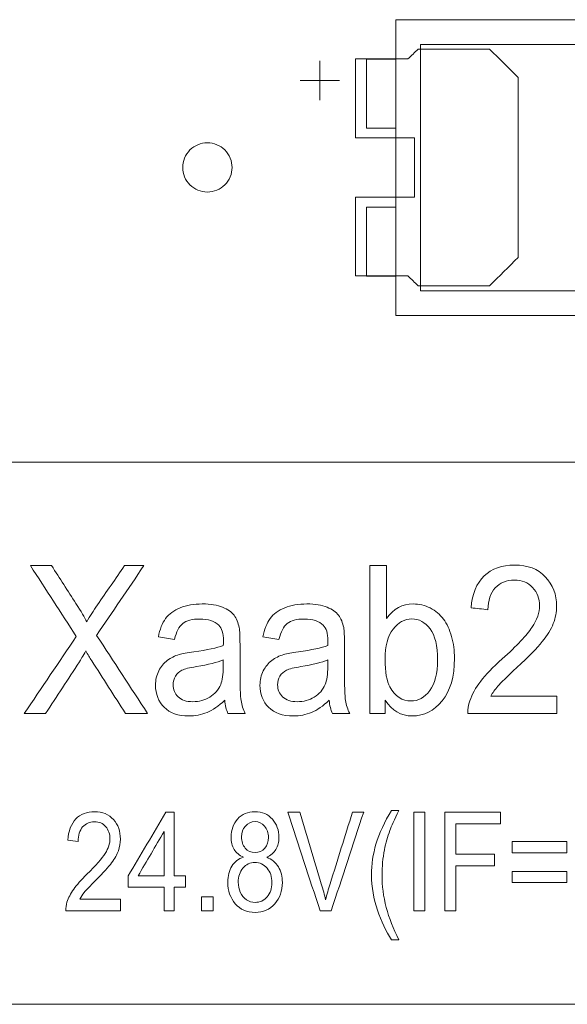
# Model space of a CAD drawing. Header units: inches. Extents: x 513 to 854, y 267 to 501.
# Tile 95 of 214: x 620.05 to 625.6, y 451.16 to 461.15. Entities that reach past the tile are written whole.
import ezdxf

# ---------------------------------------------------------------- set-up
doc = ezdxf.new("R2010")
doc.units = ezdxf.units.IN
doc.header["$MEASUREMENT"] = 0
doc.layers.add('1', color=7, linetype='Continuous')

# ---------------------------------------------------------------- blocks, each defined once
blk = doc.blocks.new('block 18')
at = {"layer": '1', "color": 155, "lineweight": 18, "true_color": 0x4c7299}
blk.add_lwpolyline([(633.4604, 456.6616), (595.4604, 456.6616)], dxfattribs=at)
blk = doc.blocks.new('block 260')
at = {"layer": '1', "color": 155, "lineweight": 18, "true_color": 0x4c7299}
blk.add_lwpolyline([(595.4604, 451.1616), (633.4604, 451.1616)], dxfattribs=at)
blk = doc.blocks.new('block 599')
at = {"layer": '1', "color": 155, "lineweight": 18, "true_color": 0x4c7299}
blk.add_lwpolyline([(623.8668, 458.1484), (628.8668, 458.1484)], dxfattribs=at)
blk = doc.blocks.new('block 600')
at = {"layer": '1', "color": 155, "lineweight": 18, "true_color": 0x4c7299}
blk.add_lwpolyline([(628.8668, 461.1484), (623.8668, 461.1484)], dxfattribs=at)
blk = doc.blocks.new('block 602')
at = {"layer": '1', "color": 155, "lineweight": 18, "true_color": 0x4c7299}
blk.add_lwpolyline([(624.1168, 460.8984), (628.6168, 460.8984)], dxfattribs=at)
blk = doc.blocks.new('block 604')
at = {"layer": '1', "color": 155, "lineweight": 18, "true_color": 0x4c7299}
blk.add_lwpolyline([(628.6168, 458.3984), (624.1168, 458.3984)], dxfattribs=at)
blk = doc.blocks.new('block 606')
at = {"layer": '1', "color": 155, "lineweight": 18, "true_color": 0x4c7299}
blk.add_lwpolyline([(624.1168, 458.3984), (624.1168, 460.8984)], dxfattribs=at)
blk = doc.blocks.new('block 607')
at = {"layer": '1', "color": 155, "lineweight": 18, "true_color": 0x4c7299}
blk.add_lwpolyline([(623.5668, 460.7484), (623.8668, 460.7484)], dxfattribs=at)
blk = doc.blocks.new('block 608')
at = {"layer": '1', "color": 155, "lineweight": 18, "true_color": 0x4c7299}
blk.add_lwpolyline([(623.8668, 459.2484), (623.5668, 459.2484)], dxfattribs=at)
blk = doc.blocks.new('block 609')
at = {"layer": '1', "color": 155, "lineweight": 18, "true_color": 0x4c7299}
blk.add_lwpolyline([(623.5668, 459.2484), (623.5668, 458.5484)], dxfattribs=at)
blk = doc.blocks.new('block 614')
at = {"layer": '1', "color": 155, "lineweight": 18, "true_color": 0x4c7299}
blk.add_lwpolyline([(623.8668, 460.0484), (623.5668, 460.0484)], dxfattribs=at)
blk = doc.blocks.new('block 615')
at = {"layer": '1', "color": 155, "lineweight": 18, "true_color": 0x4c7299}
blk.add_lwpolyline([(623.5668, 460.0484), (623.5668, 460.7484)], dxfattribs=at)
blk = doc.blocks.new('block 616')
at = {"layer": '1', "color": 155, "lineweight": 18, "true_color": 0x4c7299}
blk.add_lwpolyline([(623.8668, 461.1484), (623.8668, 458.1484)], dxfattribs=at)
blk = doc.blocks.new('block 812')
at = {"layer": '1', "color": 155, "lineweight": 18, "true_color": 0x4c7299}
blk.add_lwpolyline([(623.5668, 458.5484), (623.8668, 458.5484)], dxfattribs=at)
blk = doc.blocks.new('block 1515')
at = {"layer": '1', "color": 18, "lineweight": 13, "true_color": 0x4c0000}
blk.add_lwpolyline([(622.8958, 460.5313), (623.2958, 460.5313)], dxfattribs=at)
blk = doc.blocks.new('block 1516')
at = {"layer": '1', "color": 18, "lineweight": 13, "true_color": 0x4c0000}
blk.add_lwpolyline([(623.0948, 460.3319), (623.0948, 460.7319)], dxfattribs=at)
blk = doc.blocks.new('block 1573')
at = {"layer": '1', "color": 18, "lineweight": 13, "true_color": 0x4c0000}
blk.add_lwpolyline([(623.0948, 460.3319), (623.0948, 460.7319)], dxfattribs=at)
blk = doc.blocks.new('block 1574')
at = {"layer": '1', "color": 18, "lineweight": 13, "true_color": 0x4c0000}
blk.add_lwpolyline([(622.8958, 460.5313), (623.2958, 460.5313)], dxfattribs=at)
blk = doc.blocks.new('block 4974')
at = {"layer": '1', "color": 18, "lineweight": 18, "true_color": 0x4c0000}
blk.add_lwpolyline([(621.7056, 459.6499), (621.7068, 459.6736), (621.7102, 459.6975), (621.7161, 459.7214), (621.7244, 459.7449), (621.7351, 459.7676), (621.748, 459.7891), (621.763, 459.8092), (621.7797, 459.8275), (621.7979, 459.8439), (621.8173, 459.8582), (621.8375, 459.8703), (621.8591, 459.8805), (621.882, 459.8889), (621.906, 459.895), (621.9307, 459.8987), (621.9557, 459.9), (621.9808, 459.8987), (622.0055, 459.895), (622.0295, 459.8889), (622.0524, 459.8805), (622.0739, 459.8703), (622.0942, 459.8582), (622.1136, 459.8439), (622.1318, 459.8275), (622.1485, 459.8092), (622.1635, 459.7891), (622.1764, 459.7676), (622.1871, 459.7449), (622.1954, 459.7214), (622.2013, 459.6975), (622.2047, 459.6736), (622.2058, 459.6499), (622.2047, 459.6262), (622.2013, 459.6022), (622.1954, 459.5783), (622.1871, 459.5548), (622.1764, 459.5321), (622.1635, 459.5106), (622.1485, 459.4905), (622.1318, 459.4722), (622.1136, 459.4558), (622.0942, 459.4416), (622.0739, 459.4295), (622.0524, 459.4192), (622.0295, 459.4109), (622.0055, 459.4048), (621.9808, 459.401), (621.9557, 459.3998), (621.9307, 459.401), (621.906, 459.4048), (621.882, 459.4109), (621.8591, 459.4192), (621.8375, 459.4295), (621.8173, 459.4416), (621.7979, 459.4558), (621.7797, 459.4722), (621.763, 459.4905), (621.748, 459.5106), (621.7351, 459.5321), (621.7244, 459.5548), (621.7161, 459.5783), (621.7102, 459.6022), (621.7068, 459.6262), (621.7056, 459.6499)], dxfattribs=at)
blk = doc.blocks.new('block 4978')
at = {"layer": '1', "color": 18, "lineweight": 18, "true_color": 0x4c0000}
blk.add_open_spline([(624.8161, 460.8499), (624.9127, 460.7539), (625.0092, 460.658), (625.1057, 460.5621), (625.1057, 459.954), (625.1057, 459.3459), (625.1057, 458.7378), (625.0092, 458.6418), (624.9127, 458.5458), (624.8161, 458.4499), (624.5751, 458.4499), (624.3341, 458.4499), (624.0931, 458.4499), (624.0574, 458.4832), (624.0217, 458.5165), (623.986, 458.5499), (623.8093, 458.5499), (623.6325, 458.5499), (623.4557, 458.5499), (623.4557, 458.8165), (623.4557, 459.0832), (623.4557, 459.3499), (623.6557, 459.3499), (623.8557, 459.3499), (624.0557, 459.3499), (624.0557, 459.5499), (624.0557, 459.7499), (624.0557, 459.9499), (623.8557, 459.9499), (623.6557, 459.9499), (623.4557, 459.9499), (623.4557, 460.2165), (623.4557, 460.4832), (623.4557, 460.7499), (623.6325, 460.7499), (623.8093, 460.7499), (623.986, 460.7499), (624.0217, 460.7832), (624.0574, 460.8165), (624.0931, 460.8499), (624.3341, 460.8499), (624.5751, 460.8499), (624.8161, 460.8499)], degree=3, knots=[0, 0, 0, 0, 1, 1, 1, 2, 2, 2, 3, 3, 3, 4, 4, 4, 5, 5, 5, 6, 6, 6, 7, 7, 7, 8, 8, 8, 9, 9, 9, 10, 10, 10, 11, 11, 11, 12, 12, 12, 13, 13, 13, 14, 14, 14, 14], dxfattribs=at)
blk = doc.blocks.new('block 4979')
at = {"layer": '1', "color": 18, "lineweight": 18, "true_color": 0x4c0000}
blk.add_open_spline([(624.8161, 460.8499), (624.9127, 460.7539), (625.0092, 460.658), (625.1057, 460.5621), (625.1057, 459.954), (625.1057, 459.3459), (625.1057, 458.7378), (625.0092, 458.6418), (624.9127, 458.5458), (624.8161, 458.4499), (624.5751, 458.4499), (624.3341, 458.4499), (624.0931, 458.4499), (624.0574, 458.4832), (624.0217, 458.5165), (623.986, 458.5499), (623.8093, 458.5499), (623.6325, 458.5499), (623.4557, 458.5499), (623.4557, 458.8165), (623.4557, 459.0832), (623.4557, 459.3499), (623.6557, 459.3499), (623.8557, 459.3499), (624.0557, 459.3499), (624.0557, 459.5499), (624.0557, 459.7499), (624.0557, 459.9499), (623.8557, 459.9499), (623.6557, 459.9499), (623.4557, 459.9499), (623.4557, 460.2165), (623.4557, 460.4832), (623.4557, 460.7499), (623.6325, 460.7499), (623.8093, 460.7499), (623.986, 460.7499), (624.0217, 460.7832), (624.0574, 460.8165), (624.0931, 460.8499), (624.3341, 460.8499), (624.5751, 460.8499), (624.8161, 460.8499)], degree=3, knots=[0, 0, 0, 0, 1, 1, 1, 2, 2, 2, 3, 3, 3, 4, 4, 4, 5, 5, 5, 6, 6, 6, 7, 7, 7, 8, 8, 8, 9, 9, 9, 10, 10, 10, 11, 11, 11, 12, 12, 12, 13, 13, 13, 14, 14, 14, 14], dxfattribs=at)
blk = doc.blocks.new('block 5117')
at = {"layer": '1', "color": 18, "lineweight": 13, "true_color": 0x4c0000}
blk.add_lwpolyline([(621.7056, 459.6499), (621.7068, 459.6736), (621.7102, 459.6975), (621.7161, 459.7214), (621.7244, 459.7449), (621.7351, 459.7676), (621.748, 459.7891), (621.763, 459.8092), (621.7797, 459.8275), (621.7979, 459.8439), (621.8173, 459.8582), (621.8375, 459.8703), (621.8591, 459.8805), (621.882, 459.8889), (621.906, 459.895), (621.9307, 459.8987), (621.9557, 459.9), (621.9808, 459.8987), (622.0055, 459.895), (622.0295, 459.8889), (622.0524, 459.8805), (622.0739, 459.8703), (622.0942, 459.8582), (622.1136, 459.8439), (622.1318, 459.8275), (622.1485, 459.8092), (622.1635, 459.7891), (622.1764, 459.7676), (622.1871, 459.7449), (622.1954, 459.7214), (622.2013, 459.6975), (622.2047, 459.6736), (622.2058, 459.6499), (622.2047, 459.6262), (622.2013, 459.6022), (622.1954, 459.5783), (622.1871, 459.5548), (622.1764, 459.5321), (622.1635, 459.5106), (622.1485, 459.4905), (622.1318, 459.4722), (622.1136, 459.4558), (622.0942, 459.4416), (622.0739, 459.4295), (622.0524, 459.4192), (622.0295, 459.4109), (622.0055, 459.4048), (621.9808, 459.401), (621.9557, 459.3998), (621.9307, 459.401), (621.906, 459.4048), (621.882, 459.4109), (621.8591, 459.4192), (621.8375, 459.4295), (621.8173, 459.4416), (621.7979, 459.4558), (621.7797, 459.4722), (621.763, 459.4905), (621.748, 459.5106), (621.7351, 459.5321), (621.7244, 459.5548), (621.7161, 459.5783), (621.7102, 459.6022), (621.7068, 459.6262), (621.7056, 459.6499)], dxfattribs=at)
blk = doc.blocks.new('block 5167')
at = {"layer": '1', "color": 18, "lineweight": 13, "true_color": 0x4c0000}
blk.add_open_spline([(624.8161, 460.8499), (624.9127, 460.7539), (625.0092, 460.658), (625.1057, 460.5621), (625.1057, 459.954), (625.1057, 459.3459), (625.1057, 458.7378), (625.0092, 458.6418), (624.9127, 458.5458), (624.8161, 458.4499), (624.5751, 458.4499), (624.3341, 458.4499), (624.0931, 458.4499), (624.0574, 458.4832), (624.0217, 458.5165), (623.986, 458.5499), (623.8093, 458.5499), (623.6325, 458.5499), (623.4557, 458.5499), (623.4557, 458.8165), (623.4557, 459.0832), (623.4557, 459.3499), (623.6557, 459.3499), (623.8557, 459.3499), (624.0557, 459.3499), (624.0557, 459.5499), (624.0557, 459.7499), (624.0557, 459.9499), (623.8557, 459.9499), (623.6557, 459.9499), (623.4557, 459.9499), (623.4557, 460.2165), (623.4557, 460.4832), (623.4557, 460.7499), (623.6325, 460.7499), (623.8093, 460.7499), (623.986, 460.7499), (624.0217, 460.7832), (624.0574, 460.8165), (624.0931, 460.8499), (624.3341, 460.8499), (624.5751, 460.8499), (624.8161, 460.8499)], degree=3, knots=[0, 0, 0, 0, 1, 1, 1, 2, 2, 2, 3, 3, 3, 4, 4, 4, 5, 5, 5, 6, 6, 6, 7, 7, 7, 8, 8, 8, 9, 9, 9, 10, 10, 10, 11, 11, 11, 12, 12, 12, 13, 13, 13, 14, 14, 14, 14], dxfattribs=at)
blk = doc.blocks.new('block 5186')
at = {"layer": '1', "color": 18, "lineweight": 13, "true_color": 0x4c0000}
blk.add_open_spline([(624.8161, 460.8499), (624.9127, 460.7539), (625.0092, 460.658), (625.1057, 460.5621), (625.1057, 459.954), (625.1057, 459.3459), (625.1057, 458.7378), (625.0092, 458.6418), (624.9127, 458.5458), (624.8161, 458.4499), (624.5751, 458.4499), (624.3341, 458.4499), (624.0931, 458.4499), (624.0574, 458.4832), (624.0217, 458.5165), (623.986, 458.5499), (623.8093, 458.5499), (623.6325, 458.5499), (623.4557, 458.5499), (623.4557, 458.8165), (623.4557, 459.0832), (623.4557, 459.3499), (623.6557, 459.3499), (623.8557, 459.3499), (624.0557, 459.3499), (624.0557, 459.5499), (624.0557, 459.7499), (624.0557, 459.9499), (623.8557, 459.9499), (623.6557, 459.9499), (623.4557, 459.9499), (623.4557, 460.2165), (623.4557, 460.4832), (623.4557, 460.7499), (623.6325, 460.7499), (623.8093, 460.7499), (623.986, 460.7499), (624.0217, 460.7832), (624.0574, 460.8165), (624.0931, 460.8499), (624.3341, 460.8499), (624.5751, 460.8499), (624.8161, 460.8499)], degree=3, knots=[0, 0, 0, 0, 1, 1, 1, 2, 2, 2, 3, 3, 3, 4, 4, 4, 5, 5, 5, 6, 6, 6, 7, 7, 7, 8, 8, 8, 9, 9, 9, 10, 10, 10, 11, 11, 11, 12, 12, 12, 13, 13, 13, 14, 14, 14, 14], dxfattribs=at)
blk = doc.blocks.new('block 5386')
at = {"layer": '1', "color": 18, "lineweight": 18, "true_color": 0x4c0000}
blk.add_open_spline([(625.5998, 452.8136), (625.5998, 452.7754), (625.5998, 452.7372), (625.5998, 452.699), (625.4152, 452.699), (625.2305, 452.699), (625.0459, 452.699), (625.0459, 452.7372), (625.0459, 452.7754), (625.0459, 452.8136), (625.2305, 452.8136), (625.4152, 452.8136), (625.5998, 452.8136)], degree=3, knots=[0, 0, 0, 0, 1, 1, 1, 2, 2, 2, 3, 3, 3, 4, 4, 4, 4], dxfattribs=at)
blk = doc.blocks.new('block 5392')
at = {"layer": '1', "color": 18, "lineweight": 18, "true_color": 0x4c0000}
blk.add_open_spline([(622.2042, 452.5637), (622.2319, 452.6077), (622.2712, 452.6376), (622.3223, 452.6535), (622.2796, 452.6721), (622.248, 452.6987), (622.2274, 452.7333), (622.2068, 452.7678), (622.1965, 452.8092), (622.1965, 452.8573), (622.1965, 452.93), (622.2184, 452.9914), (622.2622, 453.0408), (622.3062, 453.0904), (622.3646, 453.1152), (622.4373, 453.1152), (622.5107, 453.1152), (622.5695, 453.0899), (622.6142, 453.0392), (622.659, 452.9884), (622.6811, 452.9267), (622.6811, 452.854), (622.6811, 452.8075), (622.6711, 452.7673), (622.6507, 452.7328), (622.6303, 452.6983), (622.5992, 452.6721), (622.5575, 452.6535), (622.609, 452.6335), (622.6483, 452.601), (622.6751, 452.5565), (622.702, 452.5119), (622.7155, 452.4588), (622.7155, 452.3969), (622.7155, 452.3114), (622.6902, 452.2395), (622.6395, 452.1815), (622.5886, 452.1231), (622.5219, 452.094), (622.4391, 452.094), (622.3562, 452.094), (622.2895, 452.1231), (622.2388, 452.1817), (622.1883, 452.2402), (622.1626, 452.313), (622.1626, 452.4004), (622.1626, 452.4654), (622.1766, 452.5199), (622.2042, 452.5637)], degree=3, knots=[0, 0, 0, 0, 1, 1, 1, 2, 2, 2, 3, 3, 3, 4, 4, 4, 5, 5, 5, 6, 6, 6, 7, 7, 7, 8, 8, 8, 9, 9, 9, 10, 10, 10, 11, 11, 11, 12, 12, 12, 13, 13, 13, 14, 14, 14, 15, 15, 15, 16, 16, 16, 16], dxfattribs=at)
blk = doc.blocks.new('block 5393')
at = {"layer": '1', "color": 18, "lineweight": 18, "true_color": 0x4c0000}
blk.add_open_spline([(624.4718, 452.1111), (624.4348, 452.1111), (624.3978, 452.1111), (624.3608, 452.1111), (624.3608, 452.4445), (624.3608, 452.7778), (624.3608, 453.1111), (624.5495, 453.1111), (624.7381, 453.1111), (624.9268, 453.1111), (624.9268, 453.0718), (624.9268, 453.0325), (624.9268, 452.9932), (624.7751, 452.9932), (624.6234, 452.9932), (624.4718, 452.9932), (624.4718, 452.8899), (624.4718, 452.7867), (624.4718, 452.6834), (624.603, 452.6834), (624.7343, 452.6834), (624.8656, 452.6834), (624.8656, 452.6441), (624.8656, 452.6048), (624.8656, 452.5655), (624.7343, 452.5655), (624.603, 452.5655), (624.4718, 452.5655), (624.4718, 452.414), (624.4718, 452.2626), (624.4718, 452.1111)], degree=3, knots=[0, 0, 0, 0, 1, 1, 1, 2, 2, 2, 3, 3, 3, 4, 4, 4, 5, 5, 5, 6, 6, 6, 7, 7, 7, 8, 8, 8, 9, 9, 9, 10, 10, 10, 10], dxfattribs=at)
blk = doc.blocks.new('block 5399')
at = {"layer": '1', "color": 18, "lineweight": 18, "true_color": 0x4c0000}
blk.add_open_spline([(623.2111, 452.1111), (623.1731, 452.1111), (623.1352, 452.1111), (623.0973, 452.1111), (622.9889, 452.4445), (622.8805, 452.7778), (622.7721, 453.1111), (622.8122, 453.1111), (622.8523, 453.1111), (622.8923, 453.1111), (622.965, 452.8689), (623.0377, 452.6268), (623.1104, 452.3846), (623.1278, 452.3265), (623.1426, 452.2718), (623.1544, 452.2209), (623.1675, 452.2756), (623.1825, 452.3301), (623.1997, 452.3846), (623.2759, 452.6265), (623.3508, 452.8689), (623.4263, 453.1111), (623.4641, 453.1111), (623.5019, 453.1111), (623.5397, 453.1111), (623.4301, 452.7778), (623.3206, 452.4445), (623.2111, 452.1111)], degree=3, knots=[0, 0, 0, 0, 1, 1, 1, 2, 2, 2, 3, 3, 3, 4, 4, 4, 5, 5, 5, 6, 6, 6, 7, 7, 7, 8, 8, 8, 9, 9, 9, 9], dxfattribs=at)
blk = doc.blocks.new('block 5406')
at = {"layer": '1', "color": 18, "lineweight": 18, "true_color": 0x4c0000}
blk.add_open_spline([(623.8966, 451.8172), (623.872, 451.8172), (623.8474, 451.8172), (623.8227, 451.8172), (623.7659, 451.9026), (623.7178, 452.0026), (623.6785, 452.1173), (623.6392, 452.2319), (623.6197, 452.3506), (623.6197, 452.4734), (623.6197, 452.5816), (623.6343, 452.6852), (623.6637, 452.7844), (623.6978, 452.8994), (623.7511, 453.0139), (623.8227, 453.1283), (623.8474, 453.1283), (623.872, 453.1283), (623.8966, 453.1283), (623.8504, 453.0336), (623.82, 452.9661), (623.8051, 452.9256), (623.782, 452.8626), (623.7635, 452.7972), (623.7502, 452.7292), (623.7335, 452.644), (623.7255, 452.5585), (623.7255, 452.4726), (623.7255, 452.2539), (623.7826, 452.0354), (623.8966, 451.8172)], degree=3, knots=[0, 0, 0, 0, 1, 1, 1, 2, 2, 2, 3, 3, 3, 4, 4, 4, 5, 5, 5, 6, 6, 6, 7, 7, 7, 8, 8, 8, 9, 9, 9, 10, 10, 10, 10], dxfattribs=at)
blk = doc.blocks.new('block 5407')
at = {"layer": '1', "color": 18, "lineweight": 18, "true_color": 0x4c0000}
blk.add_open_spline([(620.6645, 452.229), (620.8017, 452.229), (620.9388, 452.229), (621.076, 452.229), (621.076, 452.1897), (621.076, 452.1504), (621.076, 452.1111), (620.8911, 452.1111), (620.7062, 452.1111), (620.5214, 452.1111), (620.5207, 452.1405), (620.5246, 452.1692), (620.5334, 452.1963), (620.5476, 452.2413), (620.5701, 452.2856), (620.6012, 452.3293), (620.6323, 452.3731), (620.6774, 452.4235), (620.736, 452.4808), (620.8272, 452.57), (620.8888, 452.6407), (620.921, 452.6926), (620.9533, 452.7446), (620.9691, 452.7939), (620.9691, 452.8402), (620.9691, 452.8891), (620.9545, 452.93), (620.9253, 452.9635), (620.8962, 452.9969), (620.8579, 453.0136), (620.8111, 453.0136), (620.7613, 453.0136), (620.7218, 452.9957), (620.692, 452.9604), (620.662, 452.925), (620.6471, 452.8758), (620.6467, 452.8131), (620.6114, 452.8174), (620.5762, 452.8216), (620.5409, 452.8259), (620.5482, 452.92), (620.5755, 452.9919), (620.6227, 453.0413), (620.67, 453.0908), (620.7336, 453.1152), (620.8133, 453.1152), (620.8937, 453.1152), (620.9575, 453.0886), (621.0045, 453.0354), (621.0515, 452.9822), (621.0749, 452.9162), (621.0749, 452.8376), (621.0749, 452.7975), (621.068, 452.7581), (621.0543, 452.7195), (621.0406, 452.6808), (621.0178, 452.6402), (620.9858, 452.5974), (620.9539, 452.5548), (620.901, 452.4961), (620.827, 452.4214), (620.7654, 452.3593), (620.7255, 452.3176), (620.7081, 452.2956), (620.6906, 452.2735), (620.6759, 452.2513), (620.6645, 452.229)], degree=3, knots=[0, 0, 0, 0, 1, 1, 1, 2, 2, 2, 3, 3, 3, 4, 4, 4, 5, 5, 5, 6, 6, 6, 7, 7, 7, 8, 8, 8, 9, 9, 9, 10, 10, 10, 11, 11, 11, 12, 12, 12, 13, 13, 13, 14, 14, 14, 15, 15, 15, 16, 16, 16, 17, 17, 17, 18, 18, 18, 19, 19, 19, 20, 20, 20, 21, 21, 21, 22, 22, 22, 22], dxfattribs=at)
blk = doc.blocks.new('block 5410')
at = {"layer": '1', "color": 18, "lineweight": 18, "true_color": 0x4c0000}
blk.add_open_spline([(622.3164, 452.5428), (622.2845, 452.5046), (622.2686, 452.457), (622.2686, 452.3997), (622.2686, 452.3646), (622.2755, 452.3306), (622.2895, 452.2981), (622.3035, 452.2654), (622.324, 452.2398), (622.3515, 452.2219), (622.379, 452.204), (622.4086, 452.195), (622.4403, 452.195), (622.4895, 452.195), (622.5301, 452.214), (622.5622, 452.2516), (622.5945, 452.2892), (622.6103, 452.3373), (622.6103, 452.3956), (622.6103, 452.4547), (622.5938, 452.5035), (622.5607, 452.5422), (622.5277, 452.5808), (622.4865, 452.6002), (622.4369, 452.6002), (622.3884, 452.6002), (622.3483, 452.5811), (622.3164, 452.5428)], degree=3, knots=[0, 0, 0, 0, 1, 1, 1, 2, 2, 2, 3, 3, 3, 4, 4, 4, 5, 5, 5, 6, 6, 6, 7, 7, 7, 8, 8, 8, 9, 9, 9, 9], dxfattribs=at)
blk = doc.blocks.new('block 5412')
at = {"layer": '1', "color": 18, "lineweight": 18, "true_color": 0x4c0000}
blk.add_open_spline([(624.1595, 452.1111), (624.1224, 452.1111), (624.0854, 452.1111), (624.0483, 452.1111), (624.0483, 452.4445), (624.0483, 452.7778), (624.0483, 453.1111), (624.0854, 453.1111), (624.1224, 453.1111), (624.1595, 453.1111), (624.1595, 452.7778), (624.1595, 452.4445), (624.1595, 452.1111)], degree=3, knots=[0, 0, 0, 0, 1, 1, 1, 2, 2, 2, 3, 3, 3, 4, 4, 4, 4], dxfattribs=at)
blk = doc.blocks.new('block 5413')
at = {"layer": '1', "color": 18, "lineweight": 18, "true_color": 0x4c0000}
blk.add_open_spline([(621.6196, 452.1111), (621.5853, 452.1111), (621.5509, 452.1111), (621.5166, 452.1111), (621.5166, 452.1909), (621.5166, 452.2707), (621.5166, 452.3506), (621.3953, 452.3506), (621.2739, 452.3506), (621.1526, 452.3506), (621.1526, 452.3881), (621.1526, 452.4256), (621.1526, 452.4631), (621.2802, 452.6791), (621.4078, 452.8951), (621.5355, 453.1111), (621.5635, 453.1111), (621.5916, 453.1111), (621.6196, 453.1111), (621.6196, 452.8951), (621.6196, 452.6791), (621.6196, 452.4631), (621.6574, 452.4631), (621.6952, 452.4631), (621.7329, 452.4631), (621.7329, 452.4256), (621.7329, 452.3881), (621.7329, 452.3506), (621.6952, 452.3506), (621.6574, 452.3506), (621.6196, 452.3506), (621.6196, 452.2707), (621.6196, 452.1909), (621.6196, 452.1111)], degree=3, knots=[0, 0, 0, 0, 1, 1, 1, 2, 2, 2, 3, 3, 3, 4, 4, 4, 5, 5, 5, 6, 6, 6, 7, 7, 7, 8, 8, 8, 9, 9, 9, 10, 10, 10, 11, 11, 11, 11], dxfattribs=at)
blk = doc.blocks.new('block 5414')
at = {"layer": '1', "color": 18, "lineweight": 18, "true_color": 0x4c0000}
blk.add_open_spline([(622.3406, 452.9692), (622.3148, 452.9392), (622.3017, 452.9034), (622.3017, 452.8614), (622.3017, 452.8141), (622.3146, 452.7755), (622.3401, 452.7456), (622.3658, 452.7155), (622.3989, 452.7005), (622.4397, 452.7005), (622.4794, 452.7005), (622.5118, 452.7154), (622.5373, 452.745), (622.5629, 452.7748), (622.5753, 452.8113), (622.5753, 452.8545), (622.5753, 452.8996), (622.5622, 452.9374), (622.5361, 452.9681), (622.51, 452.9987), (622.4775, 453.0142), (622.4386, 453.0142), (622.3991, 453.0142), (622.3665, 452.9993), (622.3406, 452.9692)], degree=3, knots=[0, 0, 0, 0, 1, 1, 1, 2, 2, 2, 3, 3, 3, 4, 4, 4, 5, 5, 5, 6, 6, 6, 7, 7, 7, 8, 8, 8, 8], dxfattribs=at)
blk = doc.blocks.new('block 5424')
at = {"layer": '1', "color": 18, "lineweight": 18, "true_color": 0x4c0000}
blk.add_open_spline([(622.0134, 452.1111), (621.9743, 452.1111), (621.9352, 452.1111), (621.896, 452.1111), (621.896, 452.1578), (621.896, 452.2044), (621.896, 452.2511), (621.9352, 452.2511), (621.9743, 452.2511), (622.0134, 452.2511), (622.0134, 452.2044), (622.0134, 452.1578), (622.0134, 452.1111)], degree=3, knots=[0, 0, 0, 0, 1, 1, 1, 2, 2, 2, 3, 3, 3, 4, 4, 4, 4], dxfattribs=at)
blk = doc.blocks.new('block 5438')
at = {"layer": '1', "color": 18, "lineweight": 18, "true_color": 0x4c0000}
blk.add_open_spline([(621.2539, 452.4631), (621.3415, 452.4631), (621.429, 452.4631), (621.5166, 452.4631), (621.5166, 452.6134), (621.5166, 452.7636), (621.5166, 452.9139), (621.429, 452.7636), (621.3415, 452.6134), (621.2539, 452.4631)], degree=3, knots=[0, 0, 0, 0, 1, 1, 1, 2, 2, 2, 3, 3, 3, 3], dxfattribs=at)
blk = doc.blocks.new('block 5439')
at = {"layer": '1', "color": 18, "lineweight": 18, "true_color": 0x4c0000}
blk.add_open_spline([(625.5998, 452.5102), (625.5998, 452.472), (625.5998, 452.4338), (625.5998, 452.3956), (625.4152, 452.3956), (625.2305, 452.3956), (625.0459, 452.3956), (625.0459, 452.4338), (625.0459, 452.472), (625.0459, 452.5102), (625.2305, 452.5102), (625.4152, 452.5102), (625.5998, 452.5102)], degree=3, knots=[0, 0, 0, 0, 1, 1, 1, 2, 2, 2, 3, 3, 3, 4, 4, 4, 4], dxfattribs=at)
blk = doc.blocks.new('block 5447')
at = {"layer": '1', "color": 18, "lineweight": 18, "true_color": 0x4c0000}
blk.add_open_spline([(624.828, 454.288), (625.0507, 454.288), (625.2735, 454.288), (625.4963, 454.288), (625.4963, 454.229), (625.4963, 454.1701), (625.4963, 454.1111), (625.196, 454.1111), (624.8957, 454.1111), (624.5955, 454.1111), (624.5944, 454.1552), (624.6007, 454.1982), (624.615, 454.2389), (624.638, 454.3064), (624.6746, 454.3728), (624.7251, 454.4384), (624.7757, 454.5041), (624.8489, 454.5797), (624.9441, 454.6656), (625.0923, 454.7995), (625.1923, 454.9054), (625.2446, 454.9833), (625.2969, 455.0613), (625.3227, 455.1353), (625.3227, 455.2047), (625.3227, 455.278), (625.299, 455.3394), (625.2515, 455.3897), (625.2043, 455.4398), (625.1421, 455.4649), (625.0661, 455.4649), (624.9852, 455.4649), (624.9211, 455.4381), (624.8726, 455.3851), (624.824, 455.3319), (624.7997, 455.2581), (624.799, 455.1641), (624.7418, 455.1705), (624.6845, 455.1769), (624.6272, 455.1833), (624.639, 455.3245), (624.6833, 455.4323), (624.76, 455.5064), (624.8369, 455.5806), (624.9402, 455.6173), (625.0696, 455.6173), (625.2003, 455.6173), (625.3038, 455.5773), (625.3802, 455.4975), (625.4565, 455.4177), (625.4945, 455.3187), (625.4945, 455.2009), (625.4945, 455.1407), (625.4834, 455.0816), (625.4611, 455.0236), (625.4388, 454.9657), (625.4018, 454.9047), (625.3499, 454.8406), (625.298, 454.7767), (625.2122, 454.6886), (625.0919, 454.5766), (624.9918, 454.4834), (624.927, 454.4208), (624.8987, 454.3878), (624.8704, 454.3546), (624.8465, 454.3214), (624.828, 454.288)], degree=3, knots=[0, 0, 0, 0, 1, 1, 1, 2, 2, 2, 3, 3, 3, 4, 4, 4, 5, 5, 5, 6, 6, 6, 7, 7, 7, 8, 8, 8, 9, 9, 9, 10, 10, 10, 11, 11, 11, 12, 12, 12, 13, 13, 13, 14, 14, 14, 15, 15, 15, 16, 16, 16, 17, 17, 17, 18, 18, 18, 19, 19, 19, 20, 20, 20, 21, 21, 21, 22, 22, 22, 22], dxfattribs=at)
blk = doc.blocks.new('block 5448')
at = {"layer": '1', "color": 18, "lineweight": 18, "true_color": 0x4c0000}
blk.add_open_spline([(623.7591, 454.2473), (623.7591, 454.2019), (623.7591, 454.1565), (623.7591, 454.1111), (623.7073, 454.1111), (623.6555, 454.1111), (623.6036, 454.1111), (623.6036, 454.6111), (623.6036, 455.1111), (623.6036, 455.6111), (623.6594, 455.6111), (623.7152, 455.6111), (623.771, 455.6111), (623.771, 455.4327), (623.771, 455.2542), (623.771, 455.0758), (623.8418, 455.1737), (623.932, 455.2224), (624.0415, 455.2224), (624.1022, 455.2224), (624.1597, 455.209), (624.2141, 455.1817), (624.268, 455.1547), (624.3127, 455.1169), (624.3479, 455.0681), (624.383, 455.0196), (624.4103, 454.9607), (624.4302, 454.8916), (624.45, 454.8229), (624.4598, 454.7493), (624.4598, 454.671), (624.4598, 454.4845), (624.418, 454.3406), (624.3343, 454.2389), (624.2507, 454.1372), (624.1503, 454.0866), (624.0331, 454.0866), (623.9167, 454.0866), (623.8254, 454.1399), (623.7591, 454.2473)], degree=3, knots=[0, 0, 0, 0, 1, 1, 1, 2, 2, 2, 3, 3, 3, 4, 4, 4, 5, 5, 5, 6, 6, 6, 7, 7, 7, 8, 8, 8, 9, 9, 9, 10, 10, 10, 11, 11, 11, 12, 12, 12, 13, 13, 13, 13], dxfattribs=at)
blk = doc.blocks.new('block 5449')
at = {"layer": '1', "color": 18, "lineweight": 18, "true_color": 0x4c0000}
blk.add_open_spline([(623.8371, 454.9662), (623.7839, 454.8962), (623.757, 454.7949), (623.757, 454.6625), (623.757, 454.5325), (623.7734, 454.4381), (623.8055, 454.3801), (623.858, 454.2853), (623.9293, 454.2381), (624.0192, 454.2381), (624.0924, 454.2381), (624.1555, 454.2731), (624.2088, 454.3429), (624.2622, 454.4127), (624.289, 454.5171), (624.289, 454.6556), (624.289, 454.7972), (624.2632, 454.902), (624.2123, 454.9695), (624.1613, 455.0372), (624.0994, 455.0708), (624.0269, 455.0708), (623.9537, 455.0708), (623.8902, 455.0359), (623.8371, 454.9662)], degree=3, knots=[0, 0, 0, 0, 1, 1, 1, 2, 2, 2, 3, 3, 3, 4, 4, 4, 5, 5, 5, 6, 6, 6, 7, 7, 7, 8, 8, 8, 8], dxfattribs=at)
blk = doc.blocks.new('block 5450')
at = {"layer": '1', "color": 18, "lineweight": 18, "true_color": 0x4c0000}
blk.add_open_spline([(623.2237, 454.1111), (623.2062, 454.1491), (623.1951, 454.194), (623.1902, 454.245), (623.1281, 454.1871), (623.0685, 454.146), (623.0114, 454.1222), (622.9539, 454.0983), (622.8925, 454.0866), (622.8266, 454.0866), (622.7182, 454.0866), (622.6348, 454.1157), (622.5766, 454.174), (622.5184, 454.2324), (622.4891, 454.3068), (622.4891, 454.3978), (622.4891, 454.4507), (622.5003, 454.4995), (622.5222, 454.5432), (622.5444, 454.5872), (622.5731, 454.6226), (622.6087, 454.6491), (622.6444, 454.6757), (622.6844, 454.6959), (622.729, 454.7097), (622.7621, 454.7193), (622.8116, 454.7285), (622.8778, 454.7374), (623.0127, 454.7553), (623.1124, 454.7761), (623.1762, 454.8007), (623.1769, 454.826), (623.1773, 454.8421), (623.1773, 454.8486), (623.1773, 454.9239), (623.1613, 454.9768), (623.1299, 455.0075), (623.0873, 455.0492), (623.0236, 455.0697), (622.9392, 455.0697), (622.8604, 455.0697), (622.8025, 455.0547), (622.7649, 455.0244), (622.7272, 454.9941), (622.6997, 454.9404), (622.6816, 454.8632), (622.6271, 454.8714), (622.5726, 454.8796), (622.5181, 454.8878), (622.5331, 454.9649), (622.5575, 455.0271), (622.5916, 455.0743), (622.6258, 455.1216), (622.6749, 455.1583), (622.7394, 455.184), (622.8035, 455.2096), (622.8785, 455.2224), (622.9632, 455.2224), (623.0476, 455.2224), (623.1159, 455.2113), (623.1689, 455.1894), (623.2216, 455.1676), (623.2603, 455.1403), (623.285, 455.1073), (623.3099, 455.074), (623.3272, 455.0325), (623.337, 454.9818), (623.3425, 454.9503), (623.3453, 454.8939), (623.3453, 454.8122), (623.3453, 454.7303), (623.3453, 454.6485), (623.3453, 454.5666), (623.3453, 454.3951), (623.3488, 454.2869), (623.3561, 454.2416), (623.3634, 454.1964), (623.3774, 454.1526), (623.3983, 454.1111), (623.3401, 454.1111), (623.2819, 454.1111), (623.2237, 454.1111)], degree=3, knots=[0, 0, 0, 0, 1, 1, 1, 2, 2, 2, 3, 3, 3, 4, 4, 4, 5, 5, 5, 6, 6, 6, 7, 7, 7, 8, 8, 8, 9, 9, 9, 10, 10, 10, 11, 11, 11, 12, 12, 12, 13, 13, 13, 14, 14, 14, 15, 15, 15, 16, 16, 16, 17, 17, 17, 18, 18, 18, 19, 19, 19, 20, 20, 20, 21, 21, 21, 22, 22, 22, 23, 23, 23, 24, 24, 24, 25, 25, 25, 26, 26, 26, 27, 27, 27, 27], dxfattribs=at)
blk = doc.blocks.new('block 5451')
at = {"layer": '1', "color": 18, "lineweight": 18, "true_color": 0x4c0000}
blk.add_open_spline([(623.1762, 454.5889), (623.1762, 454.6114), (623.1762, 454.6339), (623.1762, 454.6564), (623.1156, 454.6292), (623.0242, 454.6061), (622.9029, 454.5869), (622.8342, 454.5761), (622.7854, 454.5635), (622.7569, 454.5501), (622.7286, 454.5363), (622.7063, 454.5163), (622.691, 454.4902), (622.6755, 454.4639), (622.6676, 454.4346), (622.6676, 454.4028), (622.6676, 454.3536), (622.6847, 454.3126), (622.7185, 454.28), (622.7525, 454.2472), (622.8015, 454.2308), (622.8667, 454.2308), (622.9312, 454.2308), (622.9883, 454.2462), (623.0385, 454.2773), (623.0887, 454.3084), (623.1257, 454.3509), (623.1494, 454.4047), (623.1672, 454.4465), (623.1762, 454.5079), (623.1762, 454.5889)], degree=3, knots=[0, 0, 0, 0, 1, 1, 1, 2, 2, 2, 3, 3, 3, 4, 4, 4, 5, 5, 5, 6, 6, 6, 7, 7, 7, 8, 8, 8, 9, 9, 9, 10, 10, 10, 10], dxfattribs=at)
blk = doc.blocks.new('block 5452')
at = {"layer": '1', "color": 18, "lineweight": 18, "true_color": 0x4c0000}
blk.add_open_spline([(622.1649, 454.1111), (622.1475, 454.1491), (622.1363, 454.194), (622.1314, 454.245), (622.0694, 454.1871), (622.0098, 454.146), (621.9526, 454.1222), (621.8951, 454.0983), (621.8337, 454.0866), (621.7678, 454.0866), (621.6594, 454.0866), (621.5761, 454.1157), (621.5179, 454.174), (621.4597, 454.2324), (621.4304, 454.3068), (621.4304, 454.3978), (621.4304, 454.4507), (621.4415, 454.4995), (621.4635, 454.5432), (621.4856, 454.5872), (621.5144, 454.6226), (621.55, 454.6491), (621.5857, 454.6757), (621.6256, 454.6959), (621.6702, 454.7097), (621.7034, 454.7193), (621.7529, 454.7285), (621.8191, 454.7374), (621.954, 454.7553), (622.0537, 454.7761), (622.1175, 454.8007), (622.1182, 454.826), (622.1185, 454.8421), (622.1185, 454.8486), (622.1185, 454.9239), (622.1025, 454.9768), (622.0711, 455.0075), (622.0285, 455.0492), (621.9648, 455.0697), (621.8804, 455.0697), (621.8017, 455.0697), (621.7438, 455.0547), (621.7061, 455.0244), (621.6685, 454.9941), (621.6409, 454.9404), (621.6228, 454.8632), (621.5683, 454.8714), (621.5138, 454.8796), (621.4593, 454.8878), (621.4743, 454.9649), (621.4987, 455.0271), (621.5329, 455.0743), (621.5671, 455.1216), (621.6162, 455.1583), (621.6807, 455.184), (621.7448, 455.2096), (621.8198, 455.2224), (621.9045, 455.2224), (621.9889, 455.2224), (622.0572, 455.2113), (622.1102, 455.1894), (622.1629, 455.1676), (622.2015, 455.1403), (622.2263, 455.1073), (622.2512, 455.074), (622.2685, 455.0325), (622.2782, 454.9818), (622.2838, 454.9503), (622.2866, 454.8939), (622.2866, 454.8122), (622.2866, 454.7303), (622.2866, 454.6485), (622.2866, 454.5666), (622.2866, 454.3951), (622.2901, 454.2869), (622.2974, 454.2416), (622.3047, 454.1964), (622.3187, 454.1526), (622.3396, 454.1111), (622.2814, 454.1111), (622.2231, 454.1111), (622.1649, 454.1111)], degree=3, knots=[0, 0, 0, 0, 1, 1, 1, 2, 2, 2, 3, 3, 3, 4, 4, 4, 5, 5, 5, 6, 6, 6, 7, 7, 7, 8, 8, 8, 9, 9, 9, 10, 10, 10, 11, 11, 11, 12, 12, 12, 13, 13, 13, 14, 14, 14, 15, 15, 15, 16, 16, 16, 17, 17, 17, 18, 18, 18, 19, 19, 19, 20, 20, 20, 21, 21, 21, 22, 22, 22, 23, 23, 23, 24, 24, 24, 25, 25, 25, 26, 26, 26, 27, 27, 27, 27], dxfattribs=at)
blk = doc.blocks.new('block 5453')
at = {"layer": '1', "color": 18, "lineweight": 18, "true_color": 0x4c0000}
blk.add_open_spline([(622.1175, 454.5889), (622.1175, 454.6114), (622.1175, 454.6339), (622.1175, 454.6564), (622.0568, 454.6292), (621.9655, 454.6061), (621.8442, 454.5869), (621.7755, 454.5761), (621.7267, 454.5635), (621.6981, 454.5501), (621.6699, 454.5363), (621.6476, 454.5163), (621.6322, 454.4902), (621.6167, 454.4639), (621.6089, 454.4346), (621.6089, 454.4028), (621.6089, 454.3536), (621.626, 454.3126), (621.6598, 454.28), (621.6938, 454.2472), (621.7427, 454.2308), (621.8079, 454.2308), (621.8724, 454.2308), (621.9296, 454.2462), (621.9798, 454.2773), (622.03, 454.3084), (622.067, 454.3509), (622.0907, 454.4047), (622.1084, 454.4465), (622.1175, 454.5079), (622.1175, 454.5889)], degree=3, knots=[0, 0, 0, 0, 1, 1, 1, 2, 2, 2, 3, 3, 3, 4, 4, 4, 5, 5, 5, 6, 6, 6, 7, 7, 7, 8, 8, 8, 9, 9, 9, 10, 10, 10, 10], dxfattribs=at)
blk = doc.blocks.new('block 5454')
at = {"layer": '1', "color": 18, "lineweight": 18, "true_color": 0x4c0000}
blk.add_open_spline([(620.3169, 454.1111), (620.2447, 454.1111), (620.1726, 454.1111), (620.1004, 454.1111), (620.2761, 454.3717), (620.4518, 454.6322), (620.6275, 454.8928), (620.4726, 455.1322), (620.3177, 455.3717), (620.1628, 455.6111), (620.2344, 455.6111), (620.306, 455.6111), (620.3776, 455.6111), (620.46, 455.4828), (620.5423, 455.3545), (620.6247, 455.2262), (620.676, 455.1464), (620.7126, 455.085), (620.7346, 455.042), (620.7649, 455.0969), (620.8008, 455.1537), (620.8423, 455.2132), (620.9344, 455.3453), (621.0249, 455.4785), (621.1163, 455.6111), (621.1817, 455.6111), (621.2471, 455.6111), (621.3126, 455.6111), (621.153, 455.3754), (620.9935, 455.1396), (620.8339, 454.9039), (621.0059, 454.6396), (621.1779, 454.3754), (621.3499, 454.1111), (621.2755, 454.1111), (621.2011, 454.1111), (621.1267, 454.1111), (621.0124, 454.2896), (620.8981, 454.468), (620.7837, 454.6464), (620.7644, 454.6766), (620.7447, 454.7105), (620.7241, 454.7466), (620.6938, 454.6921), (620.6721, 454.6545), (620.6593, 454.6341), (620.5451, 454.4598), (620.431, 454.2855), (620.3169, 454.1111)], degree=3, knots=[0, 0, 0, 0, 1, 1, 1, 2, 2, 2, 3, 3, 3, 4, 4, 4, 5, 5, 5, 6, 6, 6, 7, 7, 7, 8, 8, 8, 9, 9, 9, 10, 10, 10, 11, 11, 11, 12, 12, 12, 13, 13, 13, 14, 14, 14, 15, 15, 15, 16, 16, 16, 16], dxfattribs=at)

msp = doc.modelspace()

# ---------------------------------------------------------------- block references
at = {"layer": '1'}
for name in ['block 600', 'block 616', 'block 602', 'block 606', 'block 4978', 'block 4979', 'block 5167', 'block 5186', 'block 1516', 'block 1573', 'block 607', 'block 615', 'block 1515', 'block 1574', 'block 614', 'block 4974', 'block 5117', 'block 608', 'block 609', 'block 812', 'block 604', 'block 599', 'block 18', 'block 5454', 'block 5448', 'block 5447', 'block 5452', 'block 5450', 'block 5449', 'block 5453', 'block 5451', 'block 5407', 'block 5413', 'block 5392', 'block 5399', 'block 5406', 'block 5412', 'block 5393', 'block 5414', 'block 5438', 'block 5386', 'block 5410', 'block 5439', 'block 5424', 'block 260']:
    msp.add_blockref(name, (0, 0), dxfattribs=at)

doc.saveas('drawing.dxf')
